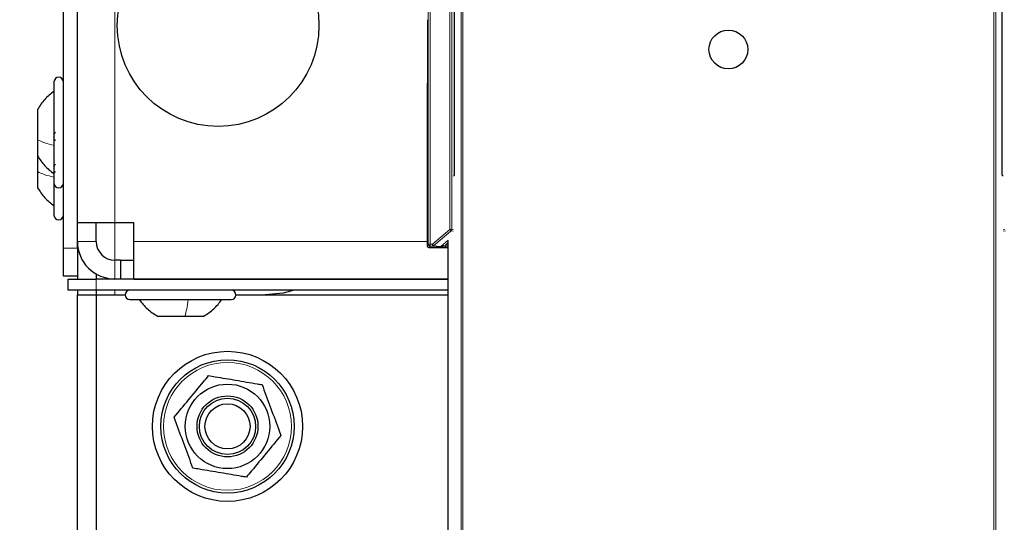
# Model space of a CAD drawing. Header units: millimetres. Extents: x 5 to 418, y 2 to 292.
# Tile 5 of 93: x 57 to 75, y 116 to 125. Entities that reach past the tile are written whole.
import ezdxf

# ---------------------------------------------------------------- set-up
doc = ezdxf.new("R2010")
doc.units = ezdxf.units.MM
doc.layers.add('SLD-0', color=7, linetype='Continuous')
doc.styles.add('SLDTEXTSTYLE0', font='TXT', dxfattribs={"width": 0.605})
doc.dimstyles.new('SLDDIMSTYLE2', dxfattribs={"dimtxt": 3.5, "dimasz": 3.302, "dimexe": 0, "dimexo": 0.0625, "dimgap": 0.875, "dimtad": 1, "dimlfac": 6, "dimrnd": 1e-09, "dimzin": 12, "dimdsep": 46, "dimtxsty": 'SLDTEXTSTYLE0', "dimsah": 1, "dimcen": 0.09, "dimadec": 0, "dimazin": 3, "dimtfac": 1, "dimtofl": 0, "dimtmove": 0, "dimatfit": 3, "dimfxl": 1, "dimfrac": 2, "dimtolj": 1, "dimtzin": 12, "dimarcsym": 0})

# ---------------------------------------------------------------- blocks, each defined once
blk = doc.blocks.new('_D_2')
at = {"layer": 'SLD-0', "color": 7}
for p, q in [((60.33, 260.307), (46.454, 260.307)), ((47.454, 260.307), (47.454, 98.64)), ((60.33, 98.64), (46.454, 98.64))]:
    blk.add_line(p, q, dxfattribs=at)
for points in [[(47.454, 260.307), (46.946, 257.005), (47.962, 257.005)], [(47.454, 98.64), (47.962, 101.942), (46.946, 101.942)]]:
    blk.add_solid(points, dxfattribs=at)
at = {"layer": 'SLD-0', "color": 7, "insert": (42.942, 175.463), "char_height": 3.5, "attachment_point": 1, "rotation": 90, "style": 'SLDTEXTSTYLE0'}
blk.add_mtext('970', dxfattribs=at)

msp = doc.modelspace()

# ---------------------------------------------------------------- linework, layer by layer
at = {"color": 7, "linetype": 'Continuous', "lineweight": 25}
for p, q in [((58.163, 121.5071), (58.163, 135.0071)), ((57.913, 121.0571), (57.913, 134.669)), ((58.163, 121.0571), (58.163, 134.669)), ((64.8619, 122.3491), (64.8619, 128.6916)), ((74.5975, 122.3491), (74.5975, 128.6916)), ((64.3836, 125.111), (64.3836, 124.0697)), ((57.7464, 124.0071), (57.7464, 122.8304)), ((64.3748, 123.9593), (64.3748, 121.1022)), ((57.4547, 123.5196), (57.4547, 122.9803)), ((57.4547, 122.9803), (57.4547, 122.6946)), ((57.7464, 122.8304), (57.7464, 122.2071)), ((57.4547, 122.6954), (57.4547, 122.4136)), ((57.4547, 122.4136), (57.4547, 122.1279)), ((64.8475, 122.3348), (64.8619, 122.3491)), ((74.6118, 122.3348), (74.5975, 122.3491)), ((57.7464, 122.2071), (57.7464, 121.6404)), ((58.8297, 121.5071), (58.163, 121.5071)), ((58.4964, 121.1737), (58.4964, 121.5071)), ((59.163, 121.5071), (58.8297, 121.5071)), ((59.163, 121.1737), (59.163, 121.5071)), ((59.163, 120.5071), (59.163, 121.1737)), ((64.7513, 104.6152), (64.7513, 121.1902)), ((57.913, 120.5571), (57.913, 121.0571)), ((58.163, 121.0571), (58.163, 120.5571)), ((64.4082, 121.0689), (64.7513, 121.0689)), ((58.9273, 120.8404), (58.8297, 120.8404)), ((58.9273, 120.8404), (58.9273, 120.5071)), ((58.9273, 120.8404), (59.163, 120.8404)), ((58.163, 120.5571), (57.913, 120.5571)), ((58.163, 120.5571), (58.163, 120.5071)), ((58.4964, 120.5964), (58.4964, 120.5071)), ((57.9964, 120.3071), (57.9964, 120.5071)), ((57.9964, 120.5071), (58.4964, 120.5071)), ((64.7513, 120.5071), (58.4964, 120.5071)), ((59.163, 120.5071), (64.7513, 120.5071)), ((58.4964, 120.3071), (57.9964, 120.3071)), ((58.163, 120.3071), (58.163, 120.2237)), ((58.163, 106.2237), (58.163, 120.2237)), ((58.163, 120.2237), (58.4964, 120.2237)), ((64.7513, 120.3071), (58.4964, 120.3071)), ((58.4964, 120.3071), (58.4964, 120.2237)), ((58.4964, 120.2237), (58.4964, 106.5571)), ((58.4964, 120.2237), (59.013, 120.2237)), ((60.9797, 120.2237), (64.7513, 120.2237)), ((59.0964, 120.1404), (60.1625, 120.1404)), ((60.1625, 120.1404), (60.8964, 120.1404)), ((59.5839, 119.8487), (60.0725, 119.8487)), ((60.0725, 119.8487), (60.4088, 119.8487))]:
    msp.add_line(p, q, dxfattribs=at)
at = {"color": 7, "linetype": 'Continuous', "lineweight": 18}
for p, q in [((58.8297, 134.931), (58.8297, 121.5071)), ((64.3963, 121.1237), (64.3963, 134.9896)), ((64.4296, 134.9896), (64.4296, 121.1237)), ((64.7821, 121.3856), (64.7821, 134.9896)), ((64.8155, 134.9896), (64.8155, 121.3856)), ((64.9791, 104.3546), (64.9791, 126.2659)), ((65.0124, 126.2659), (65.0124, 104.354)), ((74.4469, 104.354), (74.4469, 126.2659)), ((74.4803, 126.2659), (74.4803, 104.3546)), ((64.3835, 123.9643), (64.3748, 123.9593)), ((58.8297, 120.8404), (58.8297, 121.5071)), ((64.47, 121.1237), (64.7821, 121.3856)), ((64.8036, 121.36), (64.4914, 121.0981)), ((64.7821, 121.3856), (64.8155, 121.3856)), ((64.8036, 121.36), (64.7821, 121.3856)), ((64.8416, 121.3562), (64.8036, 121.36)), ((64.8155, 121.3856), (64.8475, 121.3824)), ((74.6118, 121.3824), (74.6439, 121.3856)), ((74.6558, 121.36), (74.6178, 121.3562)), ((58.163, 121.1737), (58.4964, 121.1737)), ((64.3748, 121.1737), (59.163, 121.1737)), ((64.3748, 121.1022), (64.3963, 121.1237)), ((64.3963, 121.1237), (64.4296, 121.1237)), ((64.4296, 121.0903), (64.4082, 121.0689)), ((64.4296, 121.1237), (64.47, 121.1237)), ((64.4296, 121.1237), (64.4296, 121.0903)), ((64.47, 121.0903), (64.4296, 121.0903)), ((64.47, 121.0903), (64.47, 121.1237)), ((64.47, 121.1237), (64.4914, 121.0981)), ((64.598, 121.0775), (64.47, 121.0903)), ((64.4914, 121.0981), (64.6194, 121.0853)), ((64.6194, 121.0853), (64.7516, 121.1962)), ((64.7513, 121.1525), (64.7016, 121.1107)), ((64.7016, 121.1107), (64.7016, 121.0774)), ((64.7016, 121.1107), (64.7513, 121.1107)), ((64.7513, 121.0774), (64.7016, 121.0774)), ((57.913, 121.0571), (58.163, 121.0571)), ((58.8297, 120.8404), (58.8297, 120.5071)), ((58.4964, 120.5071), (58.4964, 120.3071)), ((58.8297, 120.2237), (58.8297, 120.3071))]:
    msp.add_line(p, q, dxfattribs=at)
at = {"color": 7, "linetype": 'Continuous', "lineweight": 25, "flags": 128}
msp.add_lwpolyline([(62.0168, 120.3071), (61.8215, 120.2557), (61.4964, 120.2237)], dxfattribs=at)
at = {"color": 7, "linetype": 'Continuous', "lineweight": 25}
for centre, radius in [((60.663, 125.0071), 1.7917), ((69.7297, 124.5824), 0.3442), ((60.8297, 117.8904), 1.3333), ((60.8297, 117.8904), 1.1833), ((60.8297, 117.8904), 0.75), ((60.8297, 117.8904), 0.5417), ((60.8297, 117.8904), 0.5), ((60.8297, 117.8904), 0.4)]:
    msp.add_circle(centre, radius, dxfattribs=at)
at = {"color": 7, "linetype": 'Continuous', "lineweight": 18}
msp.add_circle((60.8297, 117.8904), 1.1352, dxfattribs=at)
at = {"color": 7, "linetype": 'Continuous', "lineweight": 25}
for centre, radius, start, end in [((57.8297, 124.0071), 0.0833, 0, 180), ((64.4582, 123.9593), 0.0833, 156.57193, 180.0001), ((57.8297, 122.2071), 0.0833, 180, 360), ((57.8297, 121.6404), 0.0833, 180, 360), ((58.8297, 121.1737), 0.6667, 180, 270), ((58.8297, 121.1737), 0.3333, 180, 270), ((64.4082, 121.1022), 0.0333, 180.00017, 269.99983), ((59.0964, 120.2237), 0.0833, 90, 270), ((60.8964, 120.2237), 0.0833, 270, 90)]:
    msp.add_arc(centre, radius, start, end, dxfattribs=at)
at = {"color": 7, "linetype": 'Continuous', "lineweight": 18}
for centre, start, end in [((64.7821, 121.3856), 310.00649, 359.99901), ((64.4296, 121.1237), 180.0002, 269.9998), ((64.47, 121.1237), 270.00246, 310.00618), ((64.598, 121.1109), 270.00246, 310.00618)]:
    msp.add_arc(centre, 0.0333, start, end, dxfattribs=at)
for centre, major_axis, ratio, start_param, end_param in [((64.7017, 121.0775), (0.1037, 0), 0.0011218, 3.1528111, 4.7110519), ((64.7017, 121.1109), (0.0823, 0.0255), 0.0008127, 3.1522108, 4.7104517)]:
    msp.add_ellipse(centre, major_axis=major_axis, ratio=ratio, start_param=start_param, end_param=end_param, dxfattribs=at)
at = {"color": 7, "linetype": 'Continuous', "lineweight": 25}
for points, knots in [([(64.3836, 124.0697), (64.3836, 124.0584), (64.3836, 124.0335), (64.3836, 124.0012), (64.3835, 123.9796), (64.3835, 123.9677), (64.3835, 123.9644), (64.3835, 123.9643)], [0, 0, 0, 0, 0.26409, 0.5766296, 0.8830389, 0.9948193, 1, 1, 1, 1]), ([(57.7464, 123.8404), (57.6886, 123.7953), (57.5729, 123.705), (57.4941, 123.5814), (57.4547, 123.5196)], [0, 0, 0, 0, 0.5000001, 1, 1, 1, 1]), ([(57.7749, 122.9692), (57.771, 122.9701), (57.7632, 122.9718), (57.754, 122.9841), (57.7479, 123.0032), (57.7456, 123.0279), (57.7478, 123.0547), (57.7539, 123.0795), (57.7631, 123.0998), (57.771, 123.1079), (57.7749, 123.1119)], [0, 0, 0, 0, 0.1252207, 0.2494814, 0.3743239, 0.4990613, 0.6238954, 0.7493873, 0.8744403, 1, 1, 1, 1]), ([(57.4547, 122.6946), (57.4941, 122.6327), (57.5729, 122.5091), (57.6886, 122.4188), (57.7464, 122.3737)], [0, 0, 0, 0, 0.4999999, 1, 1, 1, 1]), ([(57.7749, 122.4025), (57.771, 122.4034), (57.7632, 122.4051), (57.754, 122.4174), (57.7479, 122.4365), (57.7456, 122.4613), (57.7478, 122.4881), (57.7539, 122.5128), (57.7631, 122.5332), (57.771, 122.5412), (57.7749, 122.5452)], [0, 0, 0, 0, 0.1252207, 0.2494814, 0.3743239, 0.4990613, 0.6238954, 0.7493873, 0.8744403, 1, 1, 1, 1]), ([(57.4547, 122.1279), (57.4941, 122.0661), (57.5729, 121.9424), (57.6886, 121.8522), (57.7464, 121.8071)], [0, 0, 0, 0, 0.4999999, 1, 1, 1, 1]), ([(59.263, 120.1404), (59.3081, 120.0826), (59.3984, 119.967), (59.522, 119.8881), (59.5839, 119.8487)], [0, 0, 0, 0, 0.5000001, 1, 1, 1, 1]), ([(60.4088, 119.8487), (60.4707, 119.8881), (60.5943, 119.967), (60.6846, 120.0826), (60.7297, 120.1404)], [0, 0, 0, 0, 0.4999999, 1, 1, 1, 1]), ([(59.881, 118.0512), (59.9662, 118.1542), (60.1394, 118.3633), (60.3467, 118.6137), (60.4643, 118.7558), (60.4946, 118.7924)], [0, 0, 0, 0, 0.41855302, 0.8501562, 1, 1, 1, 1]), ([(60.4946, 118.7924), (60.5339, 118.7858), (60.6335, 118.7689), (60.7954, 118.7414), (60.9815, 118.7099), (61.1697, 118.678), (61.324, 118.6518), (61.4148, 118.6364), (61.4433, 118.6316)], [0, 0, 0, 0, 0.1255517, 0.317971, 0.5116259, 0.7095432, 0.9088896, 1, 1, 1, 1]), ([(61.4433, 118.6316), (61.4899, 118.5063), (61.5844, 118.2518), (61.6976, 117.947), (61.7619, 117.7741), (61.7784, 117.7295)], [0, 0, 0, 0, 0.41855302, 0.8501562, 1, 1, 1, 1]), ([(60.216, 117.1492), (60.1695, 117.2745), (60.075, 117.529), (59.9617, 117.8338), (59.8975, 118.0067), (59.881, 118.0512)], [0, 0, 0, 0, 0.418553, 0.8501562, 1, 1, 1, 1]), ([(61.7784, 117.7295), (61.6932, 117.6266), (61.52, 117.4175), (61.3127, 117.167), (61.1951, 117.025), (61.1647, 116.9884)], [0, 0, 0, 0, 0.41855302, 0.8501562, 1, 1, 1, 1]), ([(61.1647, 116.9884), (61.1362, 116.9932), (61.0475, 117.0082), (60.8968, 117.0338), (60.7108, 117.0653), (60.5225, 117.0972), (60.357, 117.1253), (60.2553, 117.1425), (60.216, 117.1492)], [0, 0, 0, 0, 0.0911104, 0.2836071, 0.4772628, 0.6751076, 0.8744482, 1, 1, 1, 1])]:
    msp.add_open_spline(points, degree=3, knots=knots, dxfattribs=at)
at = {"color": 7, "linetype": 'Continuous', "lineweight": 18}
for points in [[(57.7464, 122.8816), (57.6886, 122.8955), (57.5729, 122.9232), (57.4941, 122.9613), (57.4547, 122.9803)], [(57.7464, 122.315), (57.6886, 122.3288), (57.5729, 122.3566), (57.4941, 122.3946), (57.4547, 122.4136)], [(60.1317, 120.1404), (60.1234, 120.0826), (60.1067, 119.967), (60.0839, 119.8881), (60.0725, 119.8487)]]:
    msp.add_open_spline(points, degree=3, dxfattribs=at)

# ---------------------------------------------------------------- dimensions: what is measured, and where the dimension line sits
at = {"layer": 'SLD-0', "color": 7}
dim = msp.add_linear_dim(base=(47.454, 98.6404), p1=(60.3297, 260.3071), p2=(60.3297, 98.6404), angle=90, dimstyle='SLDDIMSTYLE2', dxfattribs=at)
dim.commit()
dim.dimension.update_dxf_attribs({"geometry": '_D_2', "text_midpoint": (47.454, 179.4737), "dimtype": 160})

doc.saveas('drawing.dxf')
